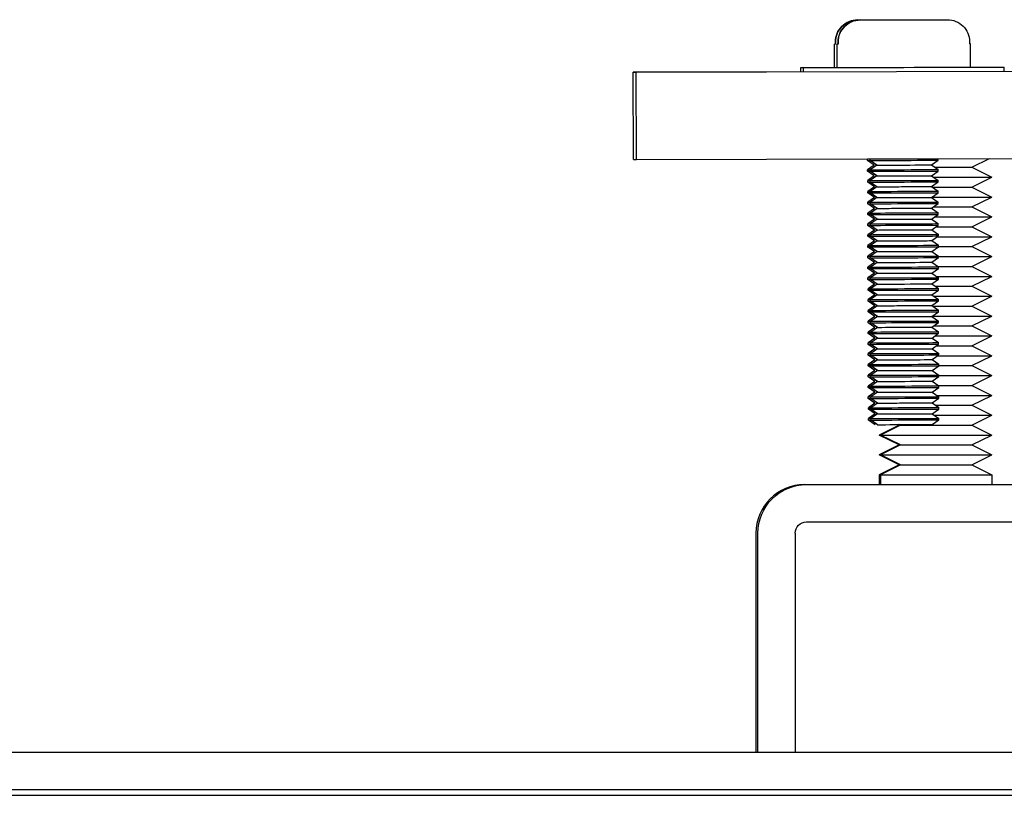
# Model space of a CAD drawing. Extents: x 0 to 796, y 0 to 496.
# Tile 233 of 242: x 711.25 to 714.01, y 309.01 to 311.19. Entities that reach past the tile are written whole.
import ezdxf

# ---------------------------------------------------------------- set-up
doc = ezdxf.new("R2010")
doc.units = 0
doc.header["$LTSCALE"] = 12
doc.header["$MEASUREMENT"] = 0
doc.layers.add('X', color=1, linetype='CONTINUOUS')

msp = doc.modelspace()

# ---------------------------------------------------------------- linework, layer by layer
at = {"layer": 'X'}
for p, q in [((713.59634, 311.18435), (713.5963, 311.18435)), ((713.60364, 311.18435), (713.6036, 311.18435)), ((713.53427, 311.12317), (713.53429, 311.11617)), ((713.53433, 311.11617), (713.53431, 311.12317)), ((713.54157, 311.12317), (713.54159, 311.11617)), ((713.54163, 311.11617), (713.54161, 311.12317)), ((713.90975, 311.12426), (713.90977, 311.11726)), ((713.53208, 311.05116), (713.53188, 311.11616)), ((713.53938, 311.05116), (713.53918, 311.11616)), ((713.91237, 311.05227), (713.91218, 311.11727)), ((712.97641, 311.03804), (725.47635, 311.07509)), ((713.43761, 311.03943), (712.96811, 311.03804)), ((713.43761, 311.03943), (713.43758, 311.05088)), ((713.44491, 311.03943), (713.44488, 311.05088)), ((713.99957, 311.05252), (713.99957, 311.05255)), ((714.00691, 311.0411), (714.00687, 311.05255)), ((712.96811, 311.03804), (712.97641, 311.03804)), ((712.96884, 310.79344), (712.96811, 311.03804)), ((712.97714, 310.79344), (712.97641, 311.03804)), ((712.97714, 310.79344), (725.47708, 310.83049)), ((712.96884, 310.79344), (712.97714, 310.79344)), ((713.62444, 310.79536), (713.62433, 310.79528)), ((713.62435, 310.79106), (713.62433, 310.79528)), ((713.64299, 310.77809), (713.62435, 310.79106)), ((713.63177, 310.79538), (713.63164, 310.79528)), ((713.63165, 310.79106), (713.63164, 310.79528)), ((713.65029, 310.77809), (713.63165, 310.79106)), ((713.80309, 310.77854), (713.82165, 310.79162)), ((713.8215, 310.79594), (713.82163, 310.79585)), ((713.82165, 310.79162), (713.82163, 310.79585)), ((713.91612, 310.77196), (713.96538, 310.79637)), ((713.64299, 310.77809), (713.62442, 310.76501)), ((713.62444, 310.76078), (713.62442, 310.76501)), ((713.65029, 310.77809), (713.63173, 310.76501)), ((713.63174, 310.76078), (713.63173, 310.76501)), ((713.80309, 310.77854), (713.82172, 310.76557)), ((713.81255, 310.77196), (713.81619, 310.77196)), ((713.81619, 310.77196), (713.91612, 310.77196)), ((713.82174, 310.76134), (713.82172, 310.76557)), ((713.91612, 310.77196), (713.97213, 310.7442)), ((713.64308, 310.74781), (713.62444, 310.76078)), ((713.64308, 310.74781), (713.62451, 310.73473)), ((713.65038, 310.74781), (713.63174, 310.76078)), ((713.65038, 310.74781), (713.63181, 310.73473)), ((713.80318, 310.74827), (713.82174, 310.76134)), ((713.80318, 310.74827), (713.82181, 310.7353)), ((713.80902, 310.7442), (713.81623, 310.7442)), ((713.81623, 310.7442), (713.97213, 310.7442)), ((713.91612, 310.71644), (713.97213, 310.7442)), ((713.62453, 310.73051), (713.62451, 310.73473)), ((713.64317, 310.71754), (713.62453, 310.73051)), ((713.64317, 310.71754), (713.6246, 310.70446)), ((713.63183, 310.73051), (713.63181, 310.73473)), ((713.65047, 310.71754), (713.63183, 310.73051)), ((713.65047, 310.71754), (713.6319, 310.70446)), ((713.80327, 310.71799), (713.82183, 310.73107)), ((713.80327, 310.71799), (713.8219, 310.70502)), ((713.80549, 310.71644), (713.81619, 310.71644)), ((713.81619, 310.71644), (713.91612, 310.71644)), ((713.82183, 310.73107), (713.82181, 310.7353)), ((713.91612, 310.71644), (713.97213, 310.68869)), ((713.62462, 310.70023), (713.6246, 310.70446)), ((713.64326, 310.68726), (713.62462, 310.70023)), ((713.64326, 310.68726), (713.62469, 310.67418)), ((713.63192, 310.70023), (713.6319, 310.70446)), ((713.65056, 310.68726), (713.63192, 310.70023)), ((713.65056, 310.68726), (713.63199, 310.67418)), ((713.80336, 310.68772), (713.82192, 310.70079)), ((713.80336, 310.68772), (713.82199, 310.67475)), ((713.80473, 310.68869), (713.81623, 310.68869)), ((713.81623, 310.68869), (713.97213, 310.68869)), ((713.82192, 310.70079), (713.8219, 310.70502)), ((713.91612, 310.66093), (713.97213, 310.68869)), ((713.62471, 310.66996), (713.62469, 310.67418)), ((713.64334, 310.65699), (713.62471, 310.66996)), ((713.64334, 310.65699), (713.62478, 310.64391)), ((713.63201, 310.66996), (713.63199, 310.67418)), ((713.65065, 310.65699), (713.63201, 310.66996)), ((713.65065, 310.65699), (713.63208, 310.64391)), ((713.80344, 310.65744), (713.82201, 310.67052)), ((713.80344, 310.65744), (713.82208, 310.64447)), ((713.8084, 310.66093), (713.81619, 310.66093)), ((713.81619, 310.66093), (713.91612, 310.66093)), ((713.82201, 310.67052), (713.82199, 310.67475)), ((713.91612, 310.66093), (713.97213, 310.63317)), ((713.6248, 310.63968), (713.62478, 310.64391)), ((713.64343, 310.62671), (713.6248, 310.63968)), ((713.64343, 310.62671), (713.62487, 310.61363)), ((713.6321, 310.63968), (713.63208, 310.64391)), ((713.65074, 310.62671), (713.6321, 310.63968)), ((713.65074, 310.62671), (713.63217, 310.61363)), ((713.80353, 310.62717), (713.8221, 310.64024)), ((713.80353, 310.62717), (713.82217, 310.6142)), ((713.81206, 310.63317), (713.81623, 310.63317)), ((713.81623, 310.63317), (713.97213, 310.63317)), ((713.8221, 310.64024), (713.82208, 310.64447)), ((713.91612, 310.60542), (713.97213, 310.63317)), ((713.62489, 310.60941), (713.62487, 310.61363)), ((713.64352, 310.59644), (713.62489, 310.60941)), ((713.63219, 310.60941), (713.63217, 310.61363)), ((713.65082, 310.59644), (713.63219, 310.60941)), ((713.80362, 310.59689), (713.82219, 310.60997)), ((713.81573, 310.60542), (713.81619, 310.60542)), ((713.81619, 310.60542), (713.91612, 310.60542)), ((713.82219, 310.60997), (713.82217, 310.6142)), ((713.91612, 310.60542), (713.97213, 310.57766)), ((713.64352, 310.59644), (713.62496, 310.58336)), ((713.62498, 310.57913), (713.62496, 310.58336)), ((713.64361, 310.56616), (713.62498, 310.57913)), ((713.65082, 310.59644), (713.63226, 310.58336)), ((713.63228, 310.57913), (713.63226, 310.58336)), ((713.65091, 310.56616), (713.63228, 310.57913)), ((713.80362, 310.59689), (713.82226, 310.58392)), ((713.80371, 310.56662), (713.82228, 310.5797)), ((713.81939, 310.57766), (713.97213, 310.57766)), ((713.82228, 310.5797), (713.82226, 310.58392)), ((713.91612, 310.54991), (713.97213, 310.57766)), ((713.64361, 310.56616), (713.62505, 310.55308)), ((713.62507, 310.54886), (713.62505, 310.55308)), ((713.6437, 310.53589), (713.62507, 310.54886)), ((713.65091, 310.56616), (713.63235, 310.55308)), ((713.63237, 310.54886), (713.63235, 310.55308)), ((713.651, 310.53589), (713.63237, 310.54886)), ((713.80371, 310.56662), (713.82235, 310.55365)), ((713.8038, 310.53634), (713.82237, 310.54942)), ((713.82237, 310.54942), (713.82235, 310.55365)), ((713.82236, 310.54991), (713.91612, 310.54991)), ((713.91612, 310.54991), (713.97213, 310.52215)), ((713.6437, 310.53589), (713.62514, 310.52281)), ((713.62516, 310.51858), (713.62514, 310.52281)), ((713.64379, 310.50561), (713.62516, 310.51858)), ((713.651, 310.53589), (713.63244, 310.52281)), ((713.63246, 310.51858), (713.63244, 310.52281)), ((713.65109, 310.50561), (713.63246, 310.51858)), ((713.8038, 310.53634), (713.82244, 310.52337)), ((713.80389, 310.50607), (713.82245, 310.51915)), ((713.82245, 310.51915), (713.82244, 310.52337)), ((713.82245, 310.52215), (713.97213, 310.52215)), ((713.91612, 310.49439), (713.97213, 310.52215)), ((713.64379, 310.50561), (713.62523, 310.49253)), ((713.62524, 310.48831), (713.62523, 310.49253)), ((713.64388, 310.47534), (713.62524, 310.48831)), ((713.65109, 310.50561), (713.63253, 310.49253)), ((713.63255, 310.48831), (713.63253, 310.49253)), ((713.65118, 310.47534), (713.63255, 310.48831)), ((713.80389, 310.50607), (713.82253, 310.4931)), ((713.80398, 310.47579), (713.82254, 310.48887)), ((713.82067, 310.49439), (713.91612, 310.49439)), ((713.82254, 310.48887), (713.82253, 310.4931)), ((713.91612, 310.49439), (713.97213, 310.46664)), ((713.64388, 310.47534), (713.62532, 310.46226)), ((713.62533, 310.45803), (713.62532, 310.46226)), ((713.65118, 310.47534), (713.63262, 310.46226)), ((713.63264, 310.45803), (713.63262, 310.46226)), ((713.80398, 310.47579), (713.82262, 310.46282)), ((713.81714, 310.46664), (713.97213, 310.46664)), ((713.82263, 310.4586), (713.82262, 310.46282)), ((713.91612, 310.43888), (713.97213, 310.46664)), ((713.64397, 310.44506), (713.62533, 310.45803)), ((713.64397, 310.44506), (713.62541, 310.43199)), ((713.65127, 310.44506), (713.63264, 310.45803)), ((713.65127, 310.44506), (713.63271, 310.43199)), ((713.80407, 310.44552), (713.82263, 310.4586)), ((713.80407, 310.44552), (713.82271, 310.43255)), ((713.81361, 310.43888), (713.81619, 310.43888)), ((713.81619, 310.43888), (713.91612, 310.43888)), ((713.82272, 310.42832), (713.82271, 310.43255)), ((713.91612, 310.43888), (713.97213, 310.41112)), ((713.62542, 310.42776), (713.62541, 310.43199)), ((713.64406, 310.41479), (713.62542, 310.42776)), ((713.64406, 310.41479), (713.6255, 310.40171)), ((713.63272, 310.42776), (713.63271, 310.43199)), ((713.65136, 310.41479), (713.63272, 310.42776)), ((713.65136, 310.41479), (713.6328, 310.40171)), ((713.80416, 310.41524), (713.82272, 310.42832)), ((713.80416, 310.41524), (713.8228, 310.40227)), ((713.81008, 310.41112), (713.81623, 310.41112)), ((713.81623, 310.41112), (713.97213, 310.41112)), ((713.91612, 310.38337), (713.97213, 310.41112)), ((713.62551, 310.39748), (713.6255, 310.40171)), ((713.64415, 310.38451), (713.62551, 310.39748)), ((713.64415, 310.38451), (713.62559, 310.37144)), ((713.63281, 310.39748), (713.6328, 310.40171)), ((713.65145, 310.38451), (713.63281, 310.39748)), ((713.65145, 310.38451), (713.63289, 310.37144)), ((713.80425, 310.38497), (713.82281, 310.39805)), ((713.80425, 310.38497), (713.82289, 310.372)), ((713.80655, 310.38337), (713.81619, 310.38337)), ((713.81619, 310.38337), (713.91612, 310.38337)), ((713.82281, 310.39805), (713.8228, 310.40227)), ((713.91612, 310.38337), (713.97213, 310.35561)), ((713.6256, 310.36721), (713.62559, 310.37144)), ((713.64424, 310.35424), (713.6256, 310.36721)), ((713.64424, 310.35424), (713.62568, 310.34116)), ((713.6329, 310.36721), (713.63289, 310.37144)), ((713.65154, 310.35424), (713.6329, 310.36721)), ((713.65154, 310.35424), (713.63298, 310.34116)), ((713.80434, 310.35469), (713.8229, 310.36777)), ((713.80434, 310.35469), (713.82298, 310.34172)), ((713.80564, 310.35561), (713.81623, 310.35561)), ((713.81623, 310.35561), (713.97213, 310.35561)), ((713.8229, 310.36777), (713.82289, 310.372)), ((713.91612, 310.32785), (713.97213, 310.35561)), ((713.62569, 310.33693), (713.62568, 310.34116)), ((713.64433, 310.32396), (713.62569, 310.33693)), ((713.64433, 310.32396), (713.62577, 310.31089)), ((713.63299, 310.33693), (713.63298, 310.34116)), ((713.65163, 310.32396), (713.63299, 310.33693)), ((713.65163, 310.32396), (713.63307, 310.31089)), ((713.80443, 310.32442), (713.82299, 310.3375)), ((713.80443, 310.32442), (713.82307, 310.31145)), ((713.80931, 310.32785), (713.81619, 310.32785)), ((713.81619, 310.32785), (713.91612, 310.32785)), ((713.82299, 310.3375), (713.82298, 310.34172)), ((713.91612, 310.32785), (713.97213, 310.3001)), ((713.62578, 310.30666), (713.62577, 310.31089)), ((713.64442, 310.29369), (713.62578, 310.30666)), ((713.63308, 310.30666), (713.63307, 310.31089)), ((713.65172, 310.29369), (713.63308, 310.30666)), ((713.80452, 310.29414), (713.82308, 310.30722)), ((713.81297, 310.3001), (713.81623, 310.3001)), ((713.81623, 310.3001), (713.97213, 310.3001)), ((713.82308, 310.30722), (713.82307, 310.31145)), ((713.91612, 310.27234), (713.97213, 310.3001)), ((713.64442, 310.29369), (713.62586, 310.28061)), ((713.62587, 310.27638), (713.62586, 310.28061)), ((713.64451, 310.26341), (713.62587, 310.27638)), ((713.65172, 310.29369), (713.63316, 310.28061)), ((713.63317, 310.27638), (713.63316, 310.28061)), ((713.65181, 310.26341), (713.63317, 310.27638)), ((713.80452, 310.29414), (713.82316, 310.28117)), ((713.80461, 310.26387), (713.82317, 310.27695)), ((713.81664, 310.27234), (713.91612, 310.27234)), ((713.82317, 310.27695), (713.82316, 310.28117)), ((713.91612, 310.27234), (713.97213, 310.24458)), ((713.64451, 310.26341), (713.62595, 310.25034)), ((713.62596, 310.24611), (713.62595, 310.25034)), ((713.6446, 310.23314), (713.62596, 310.24611)), ((713.65181, 310.26341), (713.63325, 310.25034)), ((713.63326, 310.24611), (713.63325, 310.25034)), ((713.6519, 310.23314), (713.63326, 310.24611)), ((713.80461, 310.26387), (713.82325, 310.2509)), ((713.8047, 310.23359), (713.82326, 310.24667)), ((713.8203, 310.24458), (713.97213, 310.24458)), ((713.82326, 310.24667), (713.82325, 310.2509)), ((713.91612, 310.21683), (713.97213, 310.24458)), ((713.6446, 310.23314), (713.62604, 310.22006)), ((713.62605, 310.21583), (713.62604, 310.22006)), ((713.64469, 310.20287), (713.62605, 310.21583)), ((713.6519, 310.23314), (713.63334, 310.22006)), ((713.63335, 310.21583), (713.63334, 310.22006)), ((713.65199, 310.20287), (713.63335, 310.21583)), ((713.8047, 310.23359), (713.82334, 310.22062)), ((713.80479, 310.20332), (713.82335, 310.2164)), ((713.82335, 310.2164), (713.82334, 310.22062)), ((713.82335, 310.21683), (713.91612, 310.21683)), ((713.91612, 310.21683), (713.97213, 310.18907)), ((713.64469, 310.20287), (713.62613, 310.18979)), ((713.62614, 310.18556), (713.62613, 310.18979)), ((713.64478, 310.17259), (713.62614, 310.18556)), ((713.65199, 310.20287), (713.63343, 310.18979)), ((713.63344, 310.18556), (713.63343, 310.18979)), ((713.65208, 310.17259), (713.63344, 310.18556)), ((713.80479, 310.20332), (713.82343, 310.19035)), ((713.80488, 310.17304), (713.82344, 310.18612)), ((713.82344, 310.18612), (713.82343, 310.19035)), ((713.82343, 310.18907), (713.97213, 310.18907)), ((713.91612, 310.16131), (713.97213, 310.18907)), ((713.64478, 310.17259), (713.62622, 310.15951)), ((713.62623, 310.15528), (713.62622, 310.15951)), ((713.65208, 310.17259), (713.63352, 310.15951)), ((713.63353, 310.15528), (713.63352, 310.15951)), ((713.80488, 310.17304), (713.82352, 310.16007)), ((713.82174, 310.16131), (713.91612, 310.16131)), ((713.82353, 310.15585), (713.82352, 310.16007)), ((713.91612, 310.16131), (713.97213, 310.13356)), ((713.64487, 310.14232), (713.62623, 310.15528)), ((713.64487, 310.14232), (713.62631, 310.12924)), ((713.65217, 310.14232), (713.63353, 310.15528)), ((713.65217, 310.14232), (713.63361, 310.12924)), ((713.80497, 310.14277), (713.82353, 310.15585)), ((713.80497, 310.14277), (713.82361, 310.1298)), ((713.81821, 310.13356), (713.97213, 310.13356)), ((713.82362, 310.12557), (713.82361, 310.1298)), ((713.91612, 310.1058), (713.97213, 310.13356)), ((713.62632, 310.12501), (713.62631, 310.12924)), ((713.64496, 310.11204), (713.62632, 310.12501)), ((713.64496, 310.11204), (713.6264, 310.09896)), ((713.63362, 310.12501), (713.63361, 310.12924)), ((713.65226, 310.11204), (713.63362, 310.12501)), ((713.65226, 310.11204), (713.6337, 310.09896)), ((713.80506, 310.11249), (713.82362, 310.12557)), ((713.80506, 310.11249), (713.8237, 310.09952)), ((713.81468, 310.1058), (713.81619, 310.1058)), ((713.81619, 310.1058), (713.91612, 310.1058)), ((713.91612, 310.1058), (713.97213, 310.07805)), ((713.62641, 310.09473), (713.6264, 310.09896)), ((713.64505, 310.08177), (713.62641, 310.09473)), ((713.64505, 310.08177), (713.62649, 310.06869)), ((713.63371, 310.09473), (713.6337, 310.09896)), ((713.65235, 310.08177), (713.63371, 310.09473)), ((713.65235, 310.08177), (713.63379, 310.06869)), ((713.80515, 310.08222), (713.82371, 310.0953)), ((713.80515, 310.08222), (713.82379, 310.06925)), ((713.81115, 310.07805), (713.81623, 310.07805)), ((713.81623, 310.07805), (713.97213, 310.07805)), ((713.82371, 310.0953), (713.8237, 310.09952)), ((713.91612, 310.05029), (713.97213, 310.07805)), ((713.6265, 310.06446), (713.62649, 310.06869)), ((713.64514, 310.05149), (713.6265, 310.06446)), ((713.6338, 310.06446), (713.63379, 310.06869)), ((713.65244, 310.05149), (713.6338, 310.06446)), ((713.71289, 310.05029), (713.65689, 310.02253)), ((713.71613, 310.05029), (713.66013, 310.02253)), ((713.71289, 310.05029), (713.71013, 310.05166)), ((713.71289, 310.05029), (713.71613, 310.05029)), ((713.71613, 310.05029), (713.71334, 310.05167)), ((713.71613, 310.05029), (713.81619, 310.05029)), ((713.80524, 310.05194), (713.8238, 310.06502)), ((713.81619, 310.05029), (713.91612, 310.05029)), ((713.8238, 310.06502), (713.82379, 310.06925)), ((713.91612, 310.05029), (713.97213, 310.02253)), ((713.65689, 310.02253), (713.66013, 310.02253)), ((713.71289, 309.99478), (713.65689, 310.02253)), ((713.66013, 310.02253), (713.81623, 310.02253)), ((713.71613, 309.99478), (713.66013, 310.02253)), ((713.81623, 310.02253), (713.97213, 310.02253)), ((713.91612, 309.99478), (713.97213, 310.02253)), ((713.71289, 309.99478), (713.65689, 309.96702)), ((713.71613, 309.99478), (713.66013, 309.96702)), ((713.71289, 309.99478), (713.71613, 309.99478)), ((713.71613, 309.99478), (713.81619, 309.99478)), ((713.81619, 309.99478), (713.91612, 309.99478)), ((713.91612, 309.99478), (713.97213, 309.96702)), ((713.65689, 309.96702), (713.66013, 309.96702)), ((713.71289, 309.93926), (713.65689, 309.96702)), ((713.66013, 309.96702), (713.81623, 309.96702)), ((713.71613, 309.93926), (713.66013, 309.96702)), ((713.81623, 309.96702), (713.97213, 309.96702)), ((713.91612, 309.93926), (713.97213, 309.96702)), ((713.71289, 309.93926), (713.65689, 309.91151)), ((713.71613, 309.93926), (713.66013, 309.91151)), ((713.71289, 309.93926), (713.71613, 309.93926)), ((713.71613, 309.93926), (713.81619, 309.93926)), ((713.81619, 309.93926), (713.91612, 309.93926)), ((713.91612, 309.93926), (713.97213, 309.91151)), ((713.65689, 309.91151), (713.66013, 309.91151)), ((713.65689, 309.91151), (713.65689, 309.88375)), ((713.66013, 309.91151), (713.81623, 309.91151)), ((713.66013, 309.91151), (713.66013, 309.88375)), ((713.81623, 309.91151), (713.97213, 309.91151)), ((713.97213, 309.91151), (713.97213, 309.88375)), ((713.44762, 309.88375), (713.4531, 309.88375)), ((713.4531, 309.88375), (718.0564, 309.88375)), ((713.4531, 309.77915), (718.0564, 309.77915)), ((713.31177, 309.7479), (713.31177, 309.13375)), ((713.31725, 309.13375), (713.31725, 309.7479)), ((713.42185, 309.7479), (713.42185, 309.13375)), ((718.43696, 309.13375), (710.38107, 309.13375)), ((718.43696, 309.02915), (710.38107, 309.02915)), ((710.38603, 309.01415), (718.44196, 309.01415))]:
    msp.add_line(p, q, dxfattribs=at)
for centre, major_axis, ratio, start_param, end_param in [((713.71818, 311.18471), (-0.1255, -0.00037), 0.000002, 0.2420446, 0.4202271), ((713.72548, 311.18471), (-0.1255, -0.00037), 0.000002, 0.2420447, 2.9008753), ((713.71858, 311.05171), (-0.281, -0.00083), 0.000002, 0.0006637, 0.8792607), ((713.71858, 311.05171), (-0.281, -0.00083), 0.000002, -0.0000004, 0.0006632), ((713.72588, 311.05171), (-0.281, -0.00083), 0.000002, 0.0006637, 3.1415927), ((713.72588, 311.05171), (-0.281, -0.00083), 0.000002, -0.0000004, 0.0006632), ((713.71858, 311.05171), (0.281, 0.00083), 0.000002, -0.8097475, 0), ((713.71933, 310.79556), (-0.095, -0.00028), 0.000002, 0.0006637, 0.3945929), ((713.71935, 310.79134), (-0.095, -0.00028), 0.000002, 0.0006637, 0.3945929), ((713.72664, 310.79556), (-0.095, -0.00028), 0.000002, 0.0006637, 1.57146), ((713.72665, 310.79134), (-0.095, -0.00028), 0.000002, 0.0006637, 3.1415898), ((713.72664, 310.79556), (0.095, 0.00028), 0.000002, -1.5701326, 0), ((713.71942, 310.76529), (-0.095, -0.00028), 0.000002, 0.0006637, 0.3945929), ((713.72672, 310.76529), (-0.095, -0.00028), 0.000002, 0.0006637, 1.57146), ((713.72669, 310.77831), (-0.0764, -0.00023), 0.000002, 0, 1.57146), ((713.72669, 310.77831), (0.0764, 0.00023), 0.000002, -1.5701326, 0), ((713.72672, 310.76529), (0.095, 0.00028), 0.000002, -1.5701326, 0), ((713.71944, 310.76106), (-0.095, -0.00028), 0.000002, 0.0006637, 0.3945929), ((713.72674, 310.76106), (-0.095, -0.00028), 0.000002, 0.0006637, 3.1415898), ((713.72678, 310.74804), (-0.0764, -0.00023), 0.000002, 0, 1.57146), ((713.72678, 310.74804), (0.0764, 0.00023), 0.000002, -1.5701326, 0), ((713.71951, 310.73502), (-0.095, -0.00028), 0.000002, 0.0006637, 0.3945929), ((713.71953, 310.73079), (-0.095, -0.00028), 0.000002, 0.0006637, 0.3945929), ((713.72681, 310.73502), (-0.095, -0.00028), 0.000002, 0.0006637, 1.57146), ((713.72683, 310.73079), (-0.095, -0.00028), 0.000002, 0.0006637, 3.1415898), ((713.72687, 310.71776), (-0.0764, -0.00023), 0.000002, 0, 1.57146), ((713.72681, 310.73502), (0.095, 0.00028), 0.000002, -1.5701326, 0), ((713.72687, 310.71776), (0.0764, 0.00023), 0.000002, -1.5701326, 0), ((713.7196, 310.70474), (-0.095, -0.00028), 0.000002, 0.0006637, 0.3945929), ((713.71962, 310.70051), (-0.095, -0.00028), 0.000002, 0.0006637, 0.3945929), ((713.7269, 310.70474), (-0.095, -0.00028), 0.000002, 0.0006637, 1.57146), ((713.72692, 310.70051), (-0.095, -0.00028), 0.000002, 0.0006637, 3.1415898), ((713.72696, 310.68749), (-0.0764, -0.00023), 0.000002, 0, 1.57146), ((713.7269, 310.70474), (0.095, 0.00028), 0.000002, -1.5701326, 0), ((713.72696, 310.68749), (0.0764, 0.00023), 0.000002, -1.5701326, 0), ((713.71969, 310.67447), (-0.095, -0.00028), 0.000002, 0.0006637, 0.3945929), ((713.71971, 310.67024), (-0.095, -0.00028), 0.000002, 0.0006637, 0.3945929), ((713.72699, 310.67447), (-0.095, -0.00028), 0.000002, 0.0006637, 1.57146), ((713.72701, 310.67024), (-0.095, -0.00028), 0.000002, 0.0006637, 3.1415898), ((713.72705, 310.65721), (-0.0764, -0.00023), 0.000002, 0, 1.57146), ((713.72699, 310.67447), (0.095, 0.00028), 0.000002, -1.5701326, 0), ((713.72705, 310.65721), (0.0764, 0.00023), 0.000002, -1.5701326, 0), ((713.71978, 310.64419), (-0.095, -0.00028), 0.000002, 0.0006637, 0.3945929), ((713.7198, 310.63996), (-0.095, -0.00028), 0.000002, 0.0006637, 0.3945929), ((713.72708, 310.64419), (-0.095, -0.00028), 0.000002, 0.0006637, 1.57146), ((713.7271, 310.63996), (-0.095, -0.00028), 0.000002, 0.0006637, 3.1415898), ((713.72713, 310.62694), (-0.0764, -0.00023), 0.000002, 0, 1.57146), ((713.72708, 310.64419), (0.095, 0.00028), 0.000002, -1.5701326, 0), ((713.72713, 310.62694), (0.0764, 0.00023), 0.000002, -1.5701326, 0), ((713.71987, 310.61392), (-0.095, -0.00028), 0.000002, 0.0006637, 0.3945929), ((713.71989, 310.60969), (-0.095, -0.00028), 0.000002, 0.0006637, 0.3945929), ((713.72717, 310.61392), (-0.095, -0.00028), 0.000002, 0.0006637, 1.57146), ((713.72719, 310.60969), (-0.095, -0.00028), 0.000002, 0.0006637, 3.1415898), ((713.72717, 310.61392), (0.095, 0.00028), 0.000002, -1.5701326, 0), ((713.71996, 310.58364), (-0.095, -0.00028), 0.000002, 0.0006637, 0.3945929), ((713.71998, 310.57941), (-0.095, -0.00028), 0.000002, 0.0006637, 0.3945929), ((713.72726, 310.58364), (-0.095, -0.00028), 0.000002, 0.0006637, 1.57146), ((713.72728, 310.57941), (-0.095, -0.00028), 0.000002, 0.0006637, 3.1415898), ((713.72722, 310.59666), (-0.0764, -0.00023), 0.000002, 0, 1.57146), ((713.72722, 310.59666), (0.0764, 0.00023), 0.000002, -1.5701326, 0), ((713.72726, 310.58364), (0.095, 0.00028), 0.000002, -1.5701326, 0), ((713.72005, 310.55337), (-0.095, -0.00028), 0.000002, 0.0006637, 0.3945929), ((713.72006, 310.54914), (-0.095, -0.00028), 0.000002, 0.0006637, 0.3945929), ((713.72735, 310.55337), (-0.095, -0.00028), 0.000002, 0.0006637, 1.57146), ((713.72737, 310.54914), (-0.095, -0.00028), 0.000002, 0.0006637, 3.1415898), ((713.72731, 310.56639), (-0.0764, -0.00023), 0.000002, 0, 1.57146), ((713.72731, 310.56639), (0.0764, 0.00023), 0.000002, -1.5701326, 0), ((713.72735, 310.55337), (0.095, 0.00028), 0.000002, -1.5701326, 0), ((713.72014, 310.52309), (-0.095, -0.00028), 0.000002, 0.0006637, 0.3945929), ((713.72015, 310.51886), (-0.095, -0.00028), 0.000002, 0.0006637, 0.3945929), ((713.72744, 310.52309), (-0.095, -0.00028), 0.000002, 0.0006637, 1.57146), ((713.72746, 310.51886), (-0.095, -0.00028), 0.000002, 0.0006637, 3.1415898), ((713.7274, 310.53611), (-0.0764, -0.00023), 0.000002, 0, 1.57146), ((713.7274, 310.53611), (0.0764, 0.00023), 0.000002, -1.5701326, 0), ((713.72744, 310.52309), (0.095, 0.00028), 0.000002, -1.5701326, 0), ((713.72023, 310.49282), (-0.095, -0.00028), 0.000002, 0.0006637, 0.3945929), ((713.72024, 310.48859), (-0.095, -0.00028), 0.000002, 0.0006637, 0.3945929), ((713.72753, 310.49282), (-0.095, -0.00028), 0.000002, 0.0006637, 1.57146), ((713.72754, 310.48859), (-0.095, -0.00028), 0.000002, 0.0006637, 3.1415898), ((713.72749, 310.50584), (-0.0764, -0.00023), 0.000002, 0, 1.57146), ((713.72749, 310.50584), (0.0764, 0.00023), 0.000002, -1.5701326, 0), ((713.72753, 310.49282), (0.095, 0.00028), 0.000002, -1.5701326, 0), ((713.72032, 310.46254), (-0.095, -0.00028), 0.000002, 0.0006637, 0.3945929), ((713.72762, 310.46254), (-0.095, -0.00028), 0.000002, 0.0006637, 1.57146), ((713.72758, 310.47557), (-0.0764, -0.00023), 0.000002, 0, 1.57146), ((713.72758, 310.47557), (0.0764, 0.00023), 0.000002, -1.5701326, 0), ((713.72762, 310.46254), (0.095, 0.00028), 0.000002, -1.5701326, 0), ((713.72033, 310.45831), (-0.095, -0.00028), 0.000002, 0.0006637, 0.3945929), ((713.72763, 310.45831), (-0.095, -0.00028), 0.000002, 0.0006637, 3.1415898), ((713.72767, 310.44529), (-0.0764, -0.00023), 0.000002, 0, 1.57146), ((713.72767, 310.44529), (0.0764, 0.00023), 0.000002, -1.5701326, 0), ((713.72771, 310.43227), (0.095, 0.00028), 0.000002, -1.5701326, 0), ((713.72041, 310.43227), (-0.095, -0.00028), 0.000002, 0.0006637, 0.3945929), ((713.72042, 310.42804), (-0.095, -0.00028), 0.000002, 0.0006637, 0.3945929), ((713.72771, 310.43227), (-0.095, -0.00028), 0.000002, 0.0006637, 1.57146), ((713.72772, 310.42804), (-0.095, -0.00028), 0.000002, 0.0006637, 3.1415898), ((713.72776, 310.41502), (-0.0764, -0.00023), 0.000002, 0, 1.57146), ((713.72776, 310.41502), (0.0764, 0.00023), 0.000002, -1.5701326, 0), ((713.7205, 310.40199), (-0.095, -0.00028), 0.000002, 0.0006637, 0.3945929), ((713.72051, 310.39776), (-0.095, -0.00028), 0.000002, 0.0006637, 0.3945929), ((713.7278, 310.40199), (-0.095, -0.00028), 0.000002, 0.0006637, 1.57146), ((713.72781, 310.39776), (-0.095, -0.00028), 0.000002, 0.0006637, 3.1415898), ((713.72785, 310.38474), (-0.0764, -0.00023), 0.000002, 0, 1.57146), ((713.7278, 310.40199), (0.095, 0.00028), 0.000002, -1.5701326, 0), ((713.72785, 310.38474), (0.0764, 0.00023), 0.000002, -1.5701326, 0), ((713.72059, 310.37172), (-0.095, -0.00028), 0.000002, 0.0006637, 0.3945929), ((713.7206, 310.36749), (-0.095, -0.00028), 0.000002, 0.0006637, 0.3945929), ((713.72789, 310.37172), (-0.095, -0.00028), 0.000002, 0.0006637, 1.57146), ((713.7279, 310.36749), (-0.095, -0.00028), 0.000002, 0.0006637, 3.1415898), ((713.72794, 310.35447), (-0.0764, -0.00023), 0.000002, 0, 1.57146), ((713.72789, 310.37172), (0.095, 0.00028), 0.000002, -1.5701326, 0), ((713.72794, 310.35447), (0.0764, 0.00023), 0.000002, -1.5701326, 0), ((713.72068, 310.34144), (-0.095, -0.00028), 0.000002, 0.0006637, 0.3945929), ((713.72069, 310.33721), (-0.095, -0.00028), 0.000002, 0.0006637, 0.3945929), ((713.72798, 310.34144), (-0.095, -0.00028), 0.000002, 0.0006637, 1.57146), ((713.72799, 310.33721), (-0.095, -0.00028), 0.000002, 0.0006637, 3.1415898), ((713.72803, 310.32419), (-0.0764, -0.00023), 0.000002, 0, 1.57146), ((713.72798, 310.34144), (0.095, 0.00028), 0.000002, -1.5701326, 0), ((713.72803, 310.32419), (0.0764, 0.00023), 0.000002, -1.5701326, 0), ((713.72077, 310.31117), (-0.095, -0.00028), 0.000002, 0.0006637, 0.3945929), ((713.72078, 310.30694), (-0.095, -0.00028), 0.000002, 0.0006637, 0.3945929), ((713.72807, 310.31117), (-0.095, -0.00028), 0.000002, 0.0006637, 1.57146), ((713.72808, 310.30694), (-0.095, -0.00028), 0.000002, 0.0006637, 3.1415898), ((713.72807, 310.31117), (0.095, 0.00028), 0.000002, -1.5701326, 0), ((713.72086, 310.28089), (-0.095, -0.00028), 0.000002, 0.0006637, 0.3945929), ((713.72087, 310.27666), (-0.095, -0.00028), 0.000002, 0.0006637, 0.3945929), ((713.72816, 310.28089), (-0.095, -0.00028), 0.000002, 0.0006637, 1.57146), ((713.72817, 310.27666), (-0.095, -0.00028), 0.000002, 0.0006637, 3.1415898), ((713.72812, 310.29392), (-0.0764, -0.00023), 0.000002, 0, 1.57146), ((713.72812, 310.29392), (0.0764, 0.00023), 0.000002, -1.5701326, 0), ((713.72816, 310.28089), (0.095, 0.00028), 0.000002, -1.5701326, 0), ((713.72095, 310.25062), (-0.095, -0.00028), 0.000002, 0.0006637, 0.3945929), ((713.72096, 310.24639), (-0.095, -0.00028), 0.000002, 0.0006637, 0.3945929), ((713.72825, 310.25062), (-0.095, -0.00028), 0.000002, 0.0006637, 1.57146), ((713.72826, 310.24639), (-0.095, -0.00028), 0.000002, 0.0006637, 3.1415898), ((713.72821, 310.26364), (-0.0764, -0.00023), 0.000002, 0, 1.57146), ((713.72821, 310.26364), (0.0764, 0.00023), 0.000002, -1.5701326, 0), ((713.72825, 310.25062), (0.095, 0.00028), 0.000002, -1.5701326, 0), ((713.72104, 310.22034), (-0.095, -0.00028), 0.000002, 0.0006637, 0.3945929), ((713.72105, 310.21612), (-0.095, -0.00028), 0.000002, 0.0006637, 0.3945929), ((713.72834, 310.22034), (-0.095, -0.00028), 0.000002, 0.0006637, 1.57146), ((713.72835, 310.21612), (-0.095, -0.00028), 0.000002, 0.0006637, 3.1415898), ((713.7283, 310.23337), (-0.0764, -0.00023), 0.000002, 0, 1.57146), ((713.7283, 310.23337), (0.0764, 0.00023), 0.000002, -1.5701326, 0), ((713.72834, 310.22034), (0.095, 0.00028), 0.000002, -1.5701326, 0), ((713.72113, 310.19007), (-0.095, -0.00028), 0.000002, 0.0006637, 0.3945929), ((713.72114, 310.18584), (-0.095, -0.00028), 0.000002, 0.0006637, 0.3945929), ((713.72843, 310.19007), (-0.095, -0.00028), 0.000002, 0.0006637, 1.57146), ((713.72844, 310.18584), (-0.095, -0.00028), 0.000002, 0.0006637, 3.1415898), ((713.72839, 310.20309), (-0.0764, -0.00023), 0.000002, 0, 1.57146), ((713.72839, 310.20309), (0.0764, 0.00023), 0.000002, -1.5701326, 0), ((713.72843, 310.19007), (0.095, 0.00028), 0.000002, -1.5701326, 0), ((713.72122, 310.15979), (-0.095, -0.00028), 0.000002, 0.0006637, 0.3945929), ((713.72852, 310.15979), (-0.095, -0.00028), 0.000002, 0.0006637, 1.57146), ((713.72848, 310.17282), (-0.0764, -0.00023), 0.000002, 0, 1.57146), ((713.72848, 310.17282), (0.0764, 0.00023), 0.000002, -1.5701326, 0), ((713.72852, 310.15979), (0.095, 0.00028), 0.000002, -1.5701326, 0), ((713.72123, 310.15557), (-0.095, -0.00028), 0.000002, 0.0006637, 0.3945929), ((713.72853, 310.15557), (-0.095, -0.00028), 0.000002, 0.0006637, 3.1415898), ((713.72861, 310.12952), (-0.095, -0.00028), 0.000002, 0.0006637, 1.57146), ((713.72857, 310.14254), (-0.0764, -0.00023), 0.000002, 0, 1.57146), ((713.72857, 310.14254), (0.0764, 0.00023), 0.000002, -1.5701326, 0), ((713.72861, 310.12952), (0.095, 0.00028), 0.000002, -1.5701326, 0), ((713.72131, 310.12952), (-0.095, -0.00028), 0.000002, 0.0006637, 0.3945929), ((713.72132, 310.12529), (-0.095, -0.00028), 0.000002, 0.0006637, 0.3945929), ((713.72862, 310.12529), (-0.095, -0.00028), 0.000002, 0.0006637, 3.1415898), ((713.72866, 310.11227), (-0.0764, -0.00023), 0.000002, 0, 1.57146), ((713.72866, 310.11227), (0.0764, 0.00023), 0.000002, -1.5701326, 0), ((713.7214, 310.09924), (-0.095, -0.00028), 0.000002, 0.0006637, 0.3945929), ((713.72141, 310.09502), (-0.095, -0.00028), 0.000002, 0.0006637, 0.3945929), ((713.7287, 310.09924), (-0.095, -0.00028), 0.000002, 0.0006637, 1.57146), ((713.72871, 310.09502), (-0.095, -0.00028), 0.000002, 0.0006637, 3.1415898), ((713.72875, 310.08199), (-0.0764, -0.00023), 0.000002, 0, 1.57146), ((713.7287, 310.09924), (0.095, 0.00028), 0.000002, -1.5701326, 0), ((713.72875, 310.08199), (0.0764, 0.00023), 0.000002, -1.5701326, 0), ((713.72149, 310.06897), (-0.095, -0.00028), 0.000002, 0.0006637, 0.3945929), ((713.7215, 310.06474), (-0.095, -0.00028), 0.000002, 0.0006637, 0.3945929), ((713.72879, 310.06897), (-0.095, -0.00028), 0.000002, 0.0006637, 1.57146), ((713.7288, 310.06474), (-0.095, -0.00028), 0.000002, 0.0006637, 3.1415898), ((713.72884, 310.05172), (-0.0764, -0.00023), 0.000002, 0.0000028, 3.1415899), ((713.72879, 310.06897), (0.095, 0.00028), 0.000002, -1.5701326, 0), ((713.44762, 309.7479), (0, 0.13585), 0.9999998, 0, 1.5707963)]:
    msp.add_ellipse(centre, major_axis=major_axis, ratio=ratio, start_param=start_param, end_param=end_param, dxfattribs=at)
at = {"layer": 'X', "extrusion": (0, 0, -1)}
for centre, major_axis, ratio, start_param, end_param in [((713.71838, 311.11671), (-0.1865, -0.00055), 0.000002, -0.1622235, -0.0006637), ((713.72568, 311.11671), (-0.1865, -0.00055), 0.000002, -0.1622235, -0.0006637), ((713.72568, 311.11671), (0.1865, 0.00055), 0.000002, 0, 0.1608961), ((713.4531, 309.7479), (0, 0.13585), 0.9999998, -1.5707963, 0), ((713.4531, 309.7479), (0, 0.03125), 0.9999998, -1.5707963, 0)]:
    msp.add_ellipse(centre, major_axis=major_axis, ratio=ratio, start_param=start_param, end_param=end_param, dxfattribs=at)
at = {"layer": 'X'}
for points, knots in [([(713.5963, 311.18435), (713.58852, 311.18433), (713.57936, 311.18252), (713.56513, 311.17664), (713.5575, 311.17157), (713.54677, 311.16086), (713.54173, 311.15335), (713.53599, 311.13947), (713.53425, 311.13065), (713.53427, 311.12317)], [0.70338962, 0.70338962, 0.70338962, 0.70338962, 0.76266125, 0.76266125, 0.82077866, 0.82077866, 0.87821112, 0.87821112, 0.93526002, 0.93526002, 0.93526002, 0.93526002]), ([(713.53431, 311.12317), (713.53429, 311.13065), (713.53603, 311.13947), (713.54177, 311.15335), (713.54681, 311.16086), (713.55754, 311.17157), (713.56517, 311.17664), (713.5794, 311.18252), (713.58856, 311.18433), (713.59634, 311.18435)], [0, 0, 0, 0, 0.0570489, 0.0570489, 0.11448136, 0.11448136, 0.17259877, 0.17259877, 0.2318704, 0.2318704, 0.2318704, 0.2318704]), ([(713.6036, 311.18435), (713.59582, 311.18433), (713.58666, 311.18252), (713.57243, 311.17664), (713.5648, 311.17157), (713.55407, 311.16086), (713.54903, 311.15335), (713.54329, 311.13947), (713.54155, 311.13065), (713.54157, 311.12317)], [0.70338962, 0.70338962, 0.70338962, 0.70338962, 0.76266125, 0.76266125, 0.82077866, 0.82077866, 0.87821112, 0.87821112, 0.93526002, 0.93526002, 0.93526002, 0.93526002]), ([(713.54161, 311.12317), (713.54159, 311.13065), (713.54333, 311.13947), (713.54907, 311.15335), (713.55411, 311.16086), (713.56484, 311.17157), (713.57247, 311.17664), (713.5867, 311.18252), (713.59586, 311.18433), (713.60364, 311.18435)], [0, 0, 0, 0, 0.0570489, 0.0570489, 0.11448136, 0.11448136, 0.17259877, 0.17259877, 0.2318704, 0.2318704, 0.2318704, 0.2318704]), ([(713.84736, 311.18507), (713.85514, 311.1851), (713.86431, 311.18334), (713.87858, 311.17754), (713.88624, 311.17253), (713.89703, 311.16188), (713.90211, 311.1544), (713.90794, 311.14055), (713.90973, 311.13174), (713.90975, 311.12426)], [0.70338962, 0.70338962, 0.70338962, 0.70338962, 0.76266125, 0.76266125, 0.82077866, 0.82077866, 0.87821112, 0.87821112, 0.93526002, 0.93526002, 0.93526002, 0.93526002])]:
    msp.add_open_spline(points, degree=3, knots=knots, dxfattribs=at)
msp.add_open_spline([(713.84006, 311.18507), (713.84061, 311.18507), (713.84117, 311.18507), (713.84173, 311.18506)], degree=3, dxfattribs=at)

doc.saveas('drawing.dxf')
